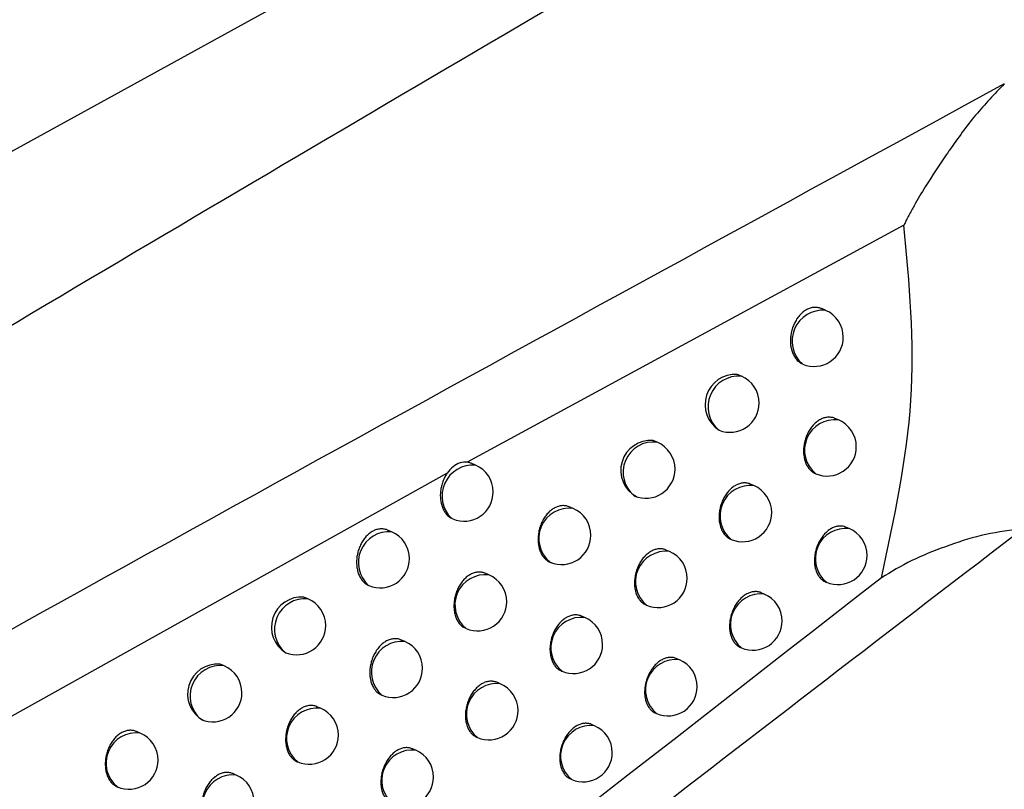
# Model space of a CAD drawing. Header units: millimetres. Extents: x -0.66 to 0.91, y -0.4 to 0.64.
# Tile 109 of 171: x 0.7245 to 0.7414, y -0.1478 to -0.1346. Entities that reach past the tile are written whole.
import ezdxf

# ---------------------------------------------------------------- set-up
doc = ezdxf.new("R2010")
doc.units = ezdxf.units.MM
doc.layers.add('FORMAT', color=7, linetype='Continuous')

msp = doc.modelspace()

# ---------------------------------------------------------------- linework, layer by layer
at = {"layer": 'FORMAT', "color": 7, "linetype": 'Continuous', "lineweight": 25}
for p, q in [((0.704738, -0.147705), (0.740106, -0.128233)), ((0.739643, -0.138164), (0.732167, -0.142222)), ((0.7383, -0.139621), (0.738229, -0.139591)), ((0.73686, -0.140749), (0.73679, -0.14072)), ((0.738523, -0.141498), (0.738459, -0.141471)), ((0.736482, -0.141675), (0.73647, -0.14167)), ((0.735419, -0.141881), (0.735351, -0.141852)), ((0.732307, -0.142271), (0.732234, -0.142241)), ((0.731821, -0.142412), (0.716014, -0.151235)), ((0.738126, -0.142416), (0.738133, -0.142419)), ((0.737075, -0.142623), (0.737013, -0.142597)), ((0.733979, -0.143015), (0.733912, -0.142986)), ((0.731921, -0.143193), (0.731897, -0.143183)), ((0.730873, -0.143415), (0.730802, -0.143385)), ((0.738707, -0.143359), (0.738651, -0.143335)), ((0.736677, -0.143541), (0.736685, -0.143544)), ((0.735628, -0.143751), (0.735567, -0.143726)), ((0.732538, -0.144152), (0.732473, -0.144124)), ((0.738302, -0.144274), (0.738317, -0.14428)), ((0.729439, -0.144561), (0.729369, -0.144531)), ((0.737253, -0.144481), (0.737198, -0.144458)), ((0.735229, -0.144668), (0.735238, -0.144672)), ((0.73418, -0.144883), (0.734121, -0.144857)), ((0.731097, -0.145292), (0.731033, -0.145265)), ((0.736848, -0.145395), (0.736863, -0.145402)), ((0.729062, -0.145487), (0.729049, -0.145482)), ((0.735799, -0.145607), (0.735745, -0.145584)), ((0.728005, -0.14571), (0.727937, -0.145681)), ((0.73378, -0.145799), (0.733791, -0.145804)), ((0.732733, -0.146017), (0.732674, -0.145992)), ((0.730701, -0.14621), (0.730707, -0.146213)), ((0.729656, -0.146435), (0.729593, -0.146409)), ((0.735393, -0.14652), (0.735409, -0.146527)), ((0.734345, -0.146735), (0.734293, -0.146713)), ((0.72657, -0.146862), (0.726503, -0.146834)), ((0.732331, -0.146933), (0.732343, -0.146938)), ((0.731285, -0.147154), (0.731228, -0.14713)), ((0.729258, -0.147353), (0.729266, -0.147356)), ((0.728214, -0.147581), (0.728153, -0.147556)), ((0.733938, -0.147649), (0.733956, -0.147656))]:
    msp.add_line(p, q, dxfattribs=at)
for centre, radius, start, end in [((0.738257, -0.140147), 0.0005277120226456, 85.345995, 228.019598), ((0.738105, -0.140082), 0.0005000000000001, 360, 67.055906), ((0.738105, -0.140082), 0.0005000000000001, 247.315591, 360), ((0.736756, -0.141236), 0.0005172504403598, 86.207473, 237.991385), ((0.736814, -0.141273), 0.0005256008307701, 85.012145, 229.099666), ((0.736665, -0.14121), 0.0005000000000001, 360, 67.055906), ((0.736665, -0.14121), 0.0005000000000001, 248.421374, 360), ((0.738462, -0.142016), 0.0005209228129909, 83.34982, 230.761992), ((0.738328, -0.141959), 0.0005000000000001, 360, 67.055906), ((0.735307, -0.142363), 0.0005116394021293, 85.116078, 241.438165), ((0.735355, -0.142396), 0.0005196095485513, 82.846855, 231.264957), ((0.735224, -0.142341), 0.0005, 360, 67.055906), ((0.738328, -0.141959), 0.0005000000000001, 247.055906, 360), ((0.732268, -0.142802), 0.0005317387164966, 85.836904, 225.783253), ((0.732112, -0.142732), 0.0005, 360, 67.055906), ((0.735224, -0.142341), 0.0005, 247.055906, 360), ((0.732112, -0.142732), 0.0005000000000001, 247.592223, 360), ((0.737015, -0.143141), 0.000520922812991, 83.34982, 230.761992), ((0.73688, -0.143084), 0.0005000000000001, 360, 67.055906), ((0.733911, -0.143529), 0.0005187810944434, 82.520018, 231.591793), ((0.733784, -0.143475), 0.0005, 360, 67.055906), ((0.73688, -0.143084), 0.0005000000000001, 247.055906, 360), ((0.73083, -0.14394), 0.000527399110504, 85.315157, 228.199713), ((0.730678, -0.143875), 0.0005, 360, 67.055906), ((0.738646, -0.143876), 0.000520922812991, 83.34982, 230.761992), ((0.738512, -0.143819), 0.0005, 360, 67.055906), ((0.733784, -0.143475), 0.0005, 247.055906, 360), ((0.735568, -0.144269), 0.0005209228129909, 83.34982, 230.761992), ((0.735433, -0.144212), 0.0005, 360, 67.055906), ((0.730678, -0.143875), 0.0005, 247.297196, 360), ((0.738512, -0.143819), 0.0005000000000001, 247.055906, 360), ((0.732477, -0.144669), 0.0005206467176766, 83.245551, 230.866261), ((0.732343, -0.144612), 0.0005000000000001, 360, 67.055906), ((0.735433, -0.144212), 0.0005, 247.055906, 360), ((0.729331, -0.145046), 0.0005160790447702, 85.731597, 238.577555), ((0.729393, -0.145084), 0.0005256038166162, 85.01315, 229.098662), ((0.729244, -0.145021), 0.0005000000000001, 360, 67.055906), ((0.732343, -0.144612), 0.0005000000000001, 247.055906, 360), ((0.737193, -0.144999), 0.000520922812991, 83.34982, 230.761992), ((0.737058, -0.144942), 0.0005000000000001, 360, 67.055906), ((0.73412, -0.1454), 0.000520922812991, 83.34982, 230.761992), ((0.733985, -0.145343), 0.0005000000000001, 360, 67.055906), ((0.737058, -0.144942), 0.0005000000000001, 247.055906, 360), ((0.729244, -0.145021), 0.0005000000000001, 248.554293, 360), ((0.731051, -0.145816), 0.0005256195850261, 85.018452, 229.093359), ((0.730902, -0.145752), 0.0005000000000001, 360, 67.055906), ((0.733985, -0.145343), 0.0005000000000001, 247.055906, 360), ((0.735739, -0.146124), 0.000520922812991, 83.34982, 230.761992), ((0.735604, -0.146067), 0.0005000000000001, 360, 67.055906), ((0.72789, -0.146191), 0.0005116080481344, 84.757237, 241.885527), ((0.72794, -0.146226), 0.0005196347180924, 82.856665, 231.255146), ((0.72781, -0.146171), 0.0005, 360, 67.055906), ((0.730902, -0.145752), 0.0005, 247.055906, 360), ((0.732672, -0.146534), 0.000520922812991, 83.34982, 230.761992), ((0.732538, -0.146477), 0.0005000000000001, 360, 67.055906), ((0.735604, -0.146067), 0.0005000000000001, 247.055906, 360), ((0.72781, -0.146171), 0.0005, 247.055906, 360), ((0.729595, -0.146953), 0.000520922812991, 83.34982, 230.761992), ((0.729461, -0.146896), 0.0005, 360, 67.055906), ((0.732538, -0.146477), 0.0005000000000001, 247.055906, 360), ((0.734285, -0.147253), 0.0005209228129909, 83.34982, 230.761992), ((0.73415, -0.147196), 0.0005000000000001, 360, 67.055906), ((0.726502, -0.147377), 0.0005188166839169, 82.534219, 231.577593), ((0.726375, -0.147323), 0.0005, 360, 67.055906), ((0.729461, -0.146896), 0.0005000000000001, 247.055906, 360), ((0.731225, -0.147672), 0.000520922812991, 83.34982, 230.761992), ((0.73109, -0.147615), 0.0005000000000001, 360, 67.055906), ((0.73415, -0.147196), 0.0005000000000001, 247.055906, 360), ((0.726375, -0.147323), 0.0005000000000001, 247.055906, 360), ((0.728154, -0.148099), 0.000520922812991, 83.34982, 230.761992), ((0.728019, -0.148042), 0.0004999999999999, 360, 67.055906), ((0.73109, -0.147615), 0.0005000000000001, 247.055906, 360)]:
    msp.add_arc(centre, radius, start, end, dxfattribs=at)
for points, knots in [([(0.6706298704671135, -0.1726948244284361), (0.6713697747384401, -0.1722299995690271), (0.6775014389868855, -0.1683779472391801), (0.6890290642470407, -0.1612117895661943), (0.7052187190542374, -0.1513186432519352), (0.7214162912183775, -0.1415976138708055), (0.7336362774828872, -0.1343910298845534), (0.740456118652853, -0.130420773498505), (0.7418741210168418, -0.1295952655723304)], [0, 0, 0, 0, 0.03118345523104, 0.2584205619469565, 0.4856768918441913, 0.712990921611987, 0.9403241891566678, 1, 1, 1, 1]), ([(0.7413611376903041, -0.1357434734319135), (0.733530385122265, -0.140022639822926), (0.7178683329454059, -0.1485812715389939), (0.6949635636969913, -0.1619400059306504), (0.6799189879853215, -0.1712439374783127), (0.6726201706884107, -0.1757577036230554)], [0, 0, 0, 0, 0.3398546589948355, 0.6797330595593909, 1, 1, 1, 1]), ([(0.7413612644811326, -0.1357434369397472), (0.7411940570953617, -0.1359164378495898), (0.7408589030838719, -0.1362632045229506), (0.7405673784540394, -0.1366728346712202), (0.7404224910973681, -0.1368802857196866), (0.7404171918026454, -0.1368879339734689), (0.7403982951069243, -0.1369151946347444), (0.7402573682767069, -0.1371188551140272), (0.7400539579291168, -0.1374252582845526), (0.7398447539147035, -0.137773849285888), (0.7397395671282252, -0.1379666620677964), (0.739686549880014, -0.1380705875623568), (0.7396615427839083, -0.1381248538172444), (0.73964917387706, -0.1381524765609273), (0.7396453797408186, -0.1381594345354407), (0.7396439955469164, -0.1381615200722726), (0.7396433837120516, -0.138162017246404), (0.7396431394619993, -0.1381622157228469)], [0, 0, 0, 0, 0.2490868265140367, 0.499274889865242, 0.4996196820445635, 0.5020572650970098, 0.5085779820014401, 0.5327781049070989, 0.7495227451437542, 0.8746555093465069, 0.9373238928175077, 0.9686671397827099, 0.9914967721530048, 0.9974136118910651, 0.999098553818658, 0.9996401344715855, 0.9999999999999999, 0.9999999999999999, 0.9999999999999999, 0.9999999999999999]), ([(0.7716482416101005, -0.1374241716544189), (0.7629459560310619, -0.1435037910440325), (0.745539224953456, -0.1556645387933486), (0.7195589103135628, -0.1749755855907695), (0.7023572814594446, -0.1885391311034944), (0.6937575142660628, -0.1953200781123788)], [0, 0, 0, 0, 0.3333052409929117, 0.6666932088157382, 1, 1, 1, 1]), ([(0.7392561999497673, -0.1442033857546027), (0.739476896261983, -0.1431842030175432), (0.7399181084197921, -0.141146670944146), (0.7397347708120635, -0.1391567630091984), (0.7396431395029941, -0.1381622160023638)], [0, 0, 0, 0, 0.500204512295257, 1, 1, 1, 1]), ([(0.7382285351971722, -0.1395913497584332), (0.7382270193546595, -0.1395906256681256), (0.7382162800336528, -0.139585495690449), (0.7381950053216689, -0.1395790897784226), (0.7381647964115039, -0.1395725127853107), (0.7381339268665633, -0.1395698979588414), (0.738102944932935, -0.1395707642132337), (0.7380718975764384, -0.1395750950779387), (0.738040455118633, -0.1395829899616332), (0.7379991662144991, -0.1395980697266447), (0.7379588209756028, -0.1396197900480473), (0.7379203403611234, -0.1396475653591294), (0.7378833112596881, -0.139679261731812), (0.7378487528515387, -0.1397165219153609), (0.7378174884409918, -0.1397583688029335), (0.7377957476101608, -0.1397920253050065), (0.7377693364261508, -0.1398394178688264), (0.7377469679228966, -0.1398902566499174), (0.7377292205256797, -0.1399433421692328), (0.7377182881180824, -0.139984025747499), (0.7377097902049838, -0.1400252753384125), (0.7377037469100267, -0.1400672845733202), (0.7377003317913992, -0.1401092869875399), (0.7376995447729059, -0.1401507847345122), (0.7377013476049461, -0.1401916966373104), (0.737705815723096, -0.1402321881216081), (0.7377129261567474, -0.1402714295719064), (0.7377225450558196, -0.1403089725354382), (0.7377346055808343, -0.1403447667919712), (0.7377492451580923, -0.1403789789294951), (0.7377662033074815, -0.1404108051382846), (0.7377852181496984, -0.140439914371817), (0.7378061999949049, -0.140466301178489), (0.7378293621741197, -0.1404901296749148), (0.7378537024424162, -0.1405102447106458), (0.7378786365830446, -0.140526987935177), (0.7378956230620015, -0.1405353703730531), (0.7379041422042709, -0.1405395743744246)], [0, 0, 0, 0, 0.0044087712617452, 0.0312349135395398, 0.0586550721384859, 0.0862816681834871, 0.112677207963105, 0.1392580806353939, 0.1664251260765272, 0.1937953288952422, 0.2465556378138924, 0.2733370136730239, 0.3005096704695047, 0.35320903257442, 0.3799548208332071, 0.407085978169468, 0.4334079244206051, 0.4869327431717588, 0.5141964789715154, 0.5407498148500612, 0.5674851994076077, 0.5947925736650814, 0.6222967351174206, 0.649068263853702, 0.6760243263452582, 0.7035617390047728, 0.7312998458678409, 0.7581775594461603, 0.785242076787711, 0.8128968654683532, 0.8407561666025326, 0.8675867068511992, 0.8946050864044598, 0.9222181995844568, 0.9500378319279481, 0.9749427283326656, 1, 1, 1, 1]), ([(0.6897636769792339, -0.1851559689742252), (0.694368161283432, -0.1812856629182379), (0.703579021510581, -0.1735434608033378), (0.7174479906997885, -0.1622870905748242), (0.7313472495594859, -0.1512673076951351), (0.7406269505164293, -0.1441630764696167), (0.7452677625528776, -0.1406102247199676)], [0, 0, 0, 0, 0.2497424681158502, 0.4995875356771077, 0.7497419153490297, 1, 1, 1, 1]), ([(0.7384589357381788, -0.1414715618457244), (0.7384574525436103, -0.1414708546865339), (0.7384377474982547, -0.1414614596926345), (0.7384063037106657, -0.1414542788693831), (0.7383659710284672, -0.1414506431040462), (0.7383249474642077, -0.1414519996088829), (0.7382833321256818, -0.1414602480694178), (0.7382421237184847, -0.1414753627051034), (0.7382015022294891, -0.1414948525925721), (0.738162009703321, -0.1415207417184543), (0.7381246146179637, -0.1415524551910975), (0.7380888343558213, -0.1415878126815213), (0.7380557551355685, -0.1416283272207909), (0.7380261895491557, -0.1416730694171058), (0.7379990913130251, -0.1417203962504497), (0.7379759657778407, -0.1417711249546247), (0.7379574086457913, -0.1418240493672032), (0.7379419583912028, -0.1418782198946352), (0.7379313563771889, -0.1419336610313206), (0.7379259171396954, -0.1419889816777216), (0.7379244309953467, -0.1420302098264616), (0.7379255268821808, -0.1420706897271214), (0.7379292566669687, -0.1421106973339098), (0.7379397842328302, -0.1421750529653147), (0.7379590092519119, -0.1422350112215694), (0.7379857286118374, -0.1422868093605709), (0.7380040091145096, -0.1423155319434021), (0.7380242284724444, -0.1423414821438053), (0.7380466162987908, -0.1423648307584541), (0.7380706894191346, -0.142385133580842), (0.7380963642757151, -0.1424018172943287), (0.738114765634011, -0.142412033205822), (0.7381250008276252, -0.1424157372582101), (0.7381259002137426, -0.1424160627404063)], [0, 0, 0, 0, 0.0043711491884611, 0.0580730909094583, 0.0854926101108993, 0.1118823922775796, 0.1652744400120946, 0.1925339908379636, 0.2188088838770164, 0.2719649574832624, 0.2990995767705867, 0.3253560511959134, 0.378470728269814, 0.4055793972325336, 0.4319229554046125, 0.4852111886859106, 0.5124057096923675, 0.5388972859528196, 0.5924850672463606, 0.6198330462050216, 0.6464608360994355, 0.67327405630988, 0.7003742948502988, 0.7278676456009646, 0.8084111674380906, 0.8359748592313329, 0.8626303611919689, 0.8894733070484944, 0.9166072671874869, 0.9441404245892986, 0.9706888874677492, 0.9974243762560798, 0.9999999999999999, 0.9999999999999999, 0.9999999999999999, 0.9999999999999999]), ([(0.7321667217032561, -0.1422221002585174), (0.7321263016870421, -0.1422224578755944), (0.7320454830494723, -0.1422231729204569), (0.7319212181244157, -0.1422909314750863), (0.7318544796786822, -0.1423711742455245), (0.7318209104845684, -0.142411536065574)], [0, 0, 0, 0, 0.3321163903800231, 0.6640569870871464, 1, 1, 1, 1]), ([(0.7322342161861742, -0.1422406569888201), (0.7322274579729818, -0.1422379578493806), (0.732213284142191, -0.142232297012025), (0.7321909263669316, -0.142226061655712), (0.732175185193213, -0.142223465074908), (0.7321672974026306, -0.1422221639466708)], [0, 0, 0, 0, 0.3125627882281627, 0.655530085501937, 1, 1, 1, 1]), ([(0.7318203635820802, -0.142412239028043), (0.7318139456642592, -0.1424220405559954), (0.7318003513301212, -0.1424428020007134), (0.7317816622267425, -0.1424767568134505), (0.731764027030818, -0.1425137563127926), (0.7317484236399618, -0.142552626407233), (0.7317351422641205, -0.1425926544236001), (0.731724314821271, -0.1426333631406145), (0.7317159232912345, -0.1426746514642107), (0.7317099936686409, -0.1427167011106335), (0.7317066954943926, -0.1427587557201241), (0.731706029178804, -0.1428003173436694), (0.7317079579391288, -0.1428413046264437), (0.7317125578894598, -0.1428818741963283), (0.7317198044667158, -0.1429212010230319), (0.7317295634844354, -0.1429588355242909), (0.7317417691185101, -0.14299472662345), (0.7317565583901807, -0.1430290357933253), (0.7317736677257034, -0.143060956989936), (0.7317928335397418, -0.1430901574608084), (0.7318139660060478, -0.1431166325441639), (0.7318372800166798, -0.143140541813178), (0.7318595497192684, -0.1431589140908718), (0.7318797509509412, -0.143172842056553), (0.7318915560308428, -0.1431794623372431), (0.7318974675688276, -0.1431827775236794)], [0, 0, 0, 0, 0.0390728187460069, 0.0827634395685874, 0.1267534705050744, 0.1716829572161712, 0.2169350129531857, 0.2610353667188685, 0.3054377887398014, 0.3507890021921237, 0.3964665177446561, 0.440957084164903, 0.4857541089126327, 0.5315164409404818, 0.5776119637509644, 0.6222972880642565, 0.6672931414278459, 0.7132702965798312, 0.7595874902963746, 0.8041943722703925, 0.8491137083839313, 0.8950226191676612, 0.9412752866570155, 0.9705928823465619, 0.9999999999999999, 0.9999999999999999, 0.9999999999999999, 0.9999999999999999]), ([(0.7370129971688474, -0.1425971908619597), (0.7370115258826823, -0.1425964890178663), (0.7369919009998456, -0.1425871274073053), (0.7369605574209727, -0.1425799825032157), (0.7369203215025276, -0.1425763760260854), (0.7368793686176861, -0.1425777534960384), (0.7368377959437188, -0.1425860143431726), (0.7367966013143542, -0.1426011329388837), (0.7367559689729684, -0.1426206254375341), (0.7367164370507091, -0.142646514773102), (0.7366789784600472, -0.1426782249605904), (0.7366431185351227, -0.1427135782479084), (0.7366099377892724, -0.1427540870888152), (0.73658025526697, -0.1427988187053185), (0.7365530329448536, -0.142846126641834), (0.7365297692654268, -0.1428968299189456), (0.7365110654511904, -0.1429497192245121), (0.7364954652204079, -0.1430038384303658), (0.7364847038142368, -0.1430592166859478), (0.7364790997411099, -0.1431144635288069), (0.7364774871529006, -0.1431556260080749), (0.7364784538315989, -0.1431960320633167), (0.7364820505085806, -0.1432359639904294), (0.7364923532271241, -0.1433001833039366), (0.7365113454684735, -0.1433600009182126), (0.7365378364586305, -0.1434116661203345), (0.736555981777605, -0.1434403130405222), (0.7365760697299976, -0.1434661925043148), (0.7365983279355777, -0.1434894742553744), (0.7366222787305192, -0.1435097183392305), (0.7366478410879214, -0.1435263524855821), (0.7366661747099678, -0.143536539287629), (0.7366763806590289, -0.1435402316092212), (0.7366772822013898, -0.143540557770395)], [0, 0, 0, 0, 0.0043513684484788, 0.0580411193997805, 0.0854537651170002, 0.1118517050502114, 0.1652598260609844, 0.1925271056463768, 0.2188204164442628, 0.2720136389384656, 0.2991671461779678, 0.3254437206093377, 0.3785993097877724, 0.4057292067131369, 0.4320853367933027, 0.4853994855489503, 0.512607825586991, 0.5390989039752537, 0.5926861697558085, 0.6200344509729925, 0.6466492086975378, 0.6734493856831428, 0.7005365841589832, 0.7280169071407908, 0.808501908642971, 0.8360454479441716, 0.8626839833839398, 0.889509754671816, 0.9166261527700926, 0.9441411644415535, 0.9706822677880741, 0.9974102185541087, 1, 1, 1, 1]), ([(0.7339114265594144, -0.142987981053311), (0.733900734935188, -0.1429831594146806), (0.733880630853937, -0.142974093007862), (0.7338488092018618, -0.142968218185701), (0.7338182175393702, -0.1429654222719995), (0.7337873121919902, -0.1429664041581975), (0.7337563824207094, -0.1429707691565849), (0.7337250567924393, -0.1429786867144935), (0.7336940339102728, -0.1429900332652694), (0.7336635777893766, -0.143004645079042), (0.7336339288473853, -0.1430223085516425), (0.7336047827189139, -0.1430432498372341), (0.7335767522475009, -0.1430671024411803), (0.7335500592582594, -0.1430936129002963), (0.7335248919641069, -0.1431224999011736), (0.7335010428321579, -0.1431540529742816), (0.7334789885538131, -0.1431877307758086), (0.7334588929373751, -0.1432232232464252), (0.733440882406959, -0.1432602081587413), (0.7334248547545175, -0.143298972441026), (0.7334111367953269, -0.1433388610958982), (0.7333998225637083, -0.1433795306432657), (0.7333909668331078, -0.1434206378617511), (0.7333845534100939, -0.1434624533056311), (0.733378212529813, -0.1435319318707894), (0.7333806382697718, -0.1436009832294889), (0.7333916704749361, -0.1436653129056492), (0.7334008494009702, -0.1437025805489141), (0.7334124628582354, -0.1437380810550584), (0.7334266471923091, -0.1437720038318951), (0.7334431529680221, -0.1438035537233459), (0.7334617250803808, -0.1438324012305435), (0.7334822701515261, -0.1438585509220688), (0.7335050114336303, -0.1438821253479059), (0.7335374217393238, -0.1439092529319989), (0.7335731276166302, -0.143929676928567), (0.7336050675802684, -0.1439421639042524), (0.733619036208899, -0.1439452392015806), (0.7336230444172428, -0.1439461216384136)], [0, 0, 0, 0, 0.0298689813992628, 0.0561643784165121, 0.0826567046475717, 0.1081176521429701, 0.1337582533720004, 0.1596777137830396, 0.1859795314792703, 0.2113043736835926, 0.2368068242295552, 0.2625842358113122, 0.2887380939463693, 0.314040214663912, 0.3395184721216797, 0.3652687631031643, 0.3913910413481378, 0.4167941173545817, 0.4423731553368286, 0.4682236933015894, 0.4944453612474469, 0.520022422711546, 0.5457766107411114, 0.5718043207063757, 0.5982061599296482, 0.6758812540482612, 0.7024571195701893, 0.7281824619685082, 0.7540865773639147, 0.7805553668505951, 0.8072196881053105, 0.8329083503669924, 0.8587765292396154, 0.885212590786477, 0.9118456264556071, 0.9631050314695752, 0.9894132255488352, 1, 1, 1, 1]), ([(0.7308019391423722, -0.1433847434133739), (0.7308004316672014, -0.1433840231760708), (0.7307897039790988, -0.143378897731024), (0.7307684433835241, -0.1433724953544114), (0.730738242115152, -0.1433659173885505), (0.7307073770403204, -0.1433633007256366), (0.730676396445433, -0.1433641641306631), (0.7306453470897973, -0.1433684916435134), (0.7306139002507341, -0.1433763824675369), (0.7305726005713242, -0.1433914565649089), (0.7305322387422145, -0.1434131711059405), (0.7304937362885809, -0.1434409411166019), (0.7304566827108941, -0.143472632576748), (0.7304220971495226, -0.1435098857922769), (0.7303908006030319, -0.143551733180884), (0.7303618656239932, -0.1435964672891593), (0.7303366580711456, -0.143645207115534), (0.7303158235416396, -0.1436966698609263), (0.7303024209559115, -0.1437366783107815), (0.7302914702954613, -0.1437773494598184), (0.7302829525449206, -0.1438185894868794), (0.7302768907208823, -0.1438605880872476), (0.7302734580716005, -0.14390257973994), (0.7302726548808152, -0.1439440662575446), (0.7302744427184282, -0.1439849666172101), (0.7302788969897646, -0.1440254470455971), (0.7302859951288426, -0.1440646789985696), (0.7302956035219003, -0.1441022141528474), (0.7303076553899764, -0.1441380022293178), (0.7303222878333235, -0.1441722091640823), (0.7303392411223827, -0.1442040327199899), (0.7303582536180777, -0.1442331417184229), (0.7303792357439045, -0.1442595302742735), (0.7304023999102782, -0.1442833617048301), (0.7304269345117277, -0.1443036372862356), (0.7304522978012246, -0.1443206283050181), (0.7304697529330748, -0.1443291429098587), (0.7304785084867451, -0.1443334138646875)], [0, 0, 0, 0, 0.0043803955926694, 0.0311723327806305, 0.0585574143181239, 0.0861486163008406, 0.1125131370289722, 0.1390627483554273, 0.1661977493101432, 0.1935356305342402, 0.2462380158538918, 0.2729899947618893, 0.3001328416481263, 0.3527735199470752, 0.3794896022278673, 0.4065907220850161, 0.4593054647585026, 0.4863415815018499, 0.513572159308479, 0.540089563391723, 0.5667887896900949, 0.5940592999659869, 0.6215263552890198, 0.648260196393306, 0.6751783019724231, 0.7026768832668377, 0.7303758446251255, 0.7572171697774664, 0.7842450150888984, 0.8118621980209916, 0.8396835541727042, 0.8664808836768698, 0.8934657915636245, 0.9210445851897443, 0.9488295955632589, 0.9743327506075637, 1, 1, 1, 1]), ([(0.7386504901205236, -0.1433353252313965), (0.7386490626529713, -0.1433346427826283), (0.7386297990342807, -0.1433254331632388), (0.7385989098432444, -0.1433184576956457), (0.738559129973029, -0.1433150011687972), (0.7385185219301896, -0.1433164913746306), (0.7384771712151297, -0.1433248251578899), (0.7384360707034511, -0.1433399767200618), (0.7383954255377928, -0.1433594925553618), (0.7383557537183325, -0.1433853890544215), (0.7383180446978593, -0.1434170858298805), (0.7382818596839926, -0.1434524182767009), (0.7382482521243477, -0.1434928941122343), (0.738218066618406, -0.1435375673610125), (0.7381903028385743, -0.1435847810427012), (0.7381664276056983, -0.1436353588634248), (0.7381470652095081, -0.1436880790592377), (0.7381307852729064, -0.1437419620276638), (0.7381192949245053, -0.1437970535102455), (0.7381129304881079, -0.1438519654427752), (0.7381107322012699, -0.1438928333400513), (0.7381110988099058, -0.1439329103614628), (0.7381140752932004, -0.1439725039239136), (0.7381233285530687, -0.1440361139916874), (0.7381412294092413, -0.1440953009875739), (0.7381666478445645, -0.1441463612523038), (0.7381841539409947, -0.1441746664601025), (0.7382036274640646, -0.1442002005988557), (0.7382252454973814, -0.1442232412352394), (0.7382487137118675, -0.144242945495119), (0.7382741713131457, -0.1442608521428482), (0.7382931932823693, -0.1442681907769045), (0.7383031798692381, -0.1442720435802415)], [0, 0, 0, 0, 0.0042929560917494, 0.057933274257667, 0.0853181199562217, 0.1117478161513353, 0.1652184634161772, 0.1925157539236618, 0.218882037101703, 0.2722224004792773, 0.2994506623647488, 0.3258081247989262, 0.3791282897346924, 0.4063435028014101, 0.4327519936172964, 0.4861739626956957, 0.5134396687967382, 0.5399317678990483, 0.5935230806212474, 0.6208757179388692, 0.647440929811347, 0.6741915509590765, 0.7012292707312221, 0.7286602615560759, 0.8089139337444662, 0.8363779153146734, 0.8629475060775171, 0.8897035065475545, 0.916748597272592, 0.944189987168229, 0.9706995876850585, 0.9999999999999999, 0.9999999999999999, 0.9999999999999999, 0.9999999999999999]), ([(0.7416095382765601, -0.1433707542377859), (0.7413925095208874, -0.1434001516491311), (0.7409591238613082, -0.1434588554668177), (0.7403526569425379, -0.1436667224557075), (0.7397626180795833, -0.1438938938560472), (0.7394248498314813, -0.1441003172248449), (0.7392561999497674, -0.1442033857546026)], [0, 0, 0, 0, 0.2503243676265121, 0.4998738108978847, 0.7502837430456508, 1, 1, 1, 1]), ([(0.735566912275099, -0.1437258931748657), (0.7355654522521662, -0.1437251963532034), (0.7355459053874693, -0.1437158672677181), (0.7355146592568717, -0.1437087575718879), (0.7354745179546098, -0.1437051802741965), (0.7354336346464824, -0.1437065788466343), (0.735392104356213, -0.1437148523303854), (0.7353509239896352, -0.1437299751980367), (0.735310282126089, -0.1437494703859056), (0.7352707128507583, -0.1437753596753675), (0.7352331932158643, -0.1438070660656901), (0.7351972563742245, -0.1438424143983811), (0.7351639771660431, -0.1438829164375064), (0.7351341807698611, -0.1439276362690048), (0.7351068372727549, -0.1439749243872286), (0.7350834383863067, -0.1440256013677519), (0.7350645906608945, -0.1440784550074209), (0.7350488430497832, -0.1441325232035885), (0.735037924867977, -0.1441878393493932), (0.735032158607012, -0.1442430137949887), (0.7350304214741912, -0.1442841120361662), (0.7350312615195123, -0.1443244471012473), (0.7350347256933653, -0.1443643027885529), (0.7350427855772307, -0.1444154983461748), (0.7350559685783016, -0.1444639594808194), (0.7350739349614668, -0.1445083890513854), (0.7350898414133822, -0.1445396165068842), (0.7351078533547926, -0.1445681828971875), (0.7351278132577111, -0.1445939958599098), (0.735149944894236, -0.1446172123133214), (0.7351737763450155, -0.1446373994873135), (0.7351992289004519, -0.1446539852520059), (0.7352174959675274, -0.1446641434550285), (0.7352276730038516, -0.1446678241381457), (0.7352285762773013, -0.1446681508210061)], [0, 0, 0, 0, 0.0043324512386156, 0.0580030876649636, 0.085405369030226, 0.1118071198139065, 0.1652225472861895, 0.1924931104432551, 0.2187998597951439, 0.2720201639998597, 0.2991874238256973, 0.3254790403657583, 0.3786652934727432, 0.4058111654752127, 0.4321752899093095, 0.4855060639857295, 0.5127234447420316, 0.5392102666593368, 0.5927893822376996, 0.6201340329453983, 0.6467328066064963, 0.6735169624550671, 0.7005881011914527, 0.7280523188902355, 0.7812949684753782, 0.8086141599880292, 0.8361349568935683, 0.8627538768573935, 0.8895598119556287, 0.9166559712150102, 0.9441501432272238, 0.9706806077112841, 0.9973977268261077, 1, 1, 1, 1]), ([(0.7324724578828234, -0.1441243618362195), (0.7324709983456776, -0.144123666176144), (0.7324511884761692, -0.1441142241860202), (0.7324196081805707, -0.1441069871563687), (0.7323791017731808, -0.1441032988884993), (0.7323482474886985, -0.1441042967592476), (0.7323173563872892, -0.1441086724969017), (0.7322860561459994, -0.1441165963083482), (0.7322550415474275, -0.144127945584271), (0.7322245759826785, -0.1441425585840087), (0.7321949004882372, -0.1441602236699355), (0.73216571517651, -0.1441811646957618), (0.7321376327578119, -0.144205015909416), (0.7321108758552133, -0.1442315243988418), (0.7320856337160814, -0.1442604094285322), (0.7320616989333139, -0.1442919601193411), (0.7320395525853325, -0.144325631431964), (0.7320193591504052, -0.1443611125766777), (0.7320012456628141, -0.1443980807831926), (0.7319851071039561, -0.1444368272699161), (0.7319712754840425, -0.144476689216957), (0.7319598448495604, -0.1445173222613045), (0.7319508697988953, -0.1445583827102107), (0.7319443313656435, -0.1446001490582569), (0.7319377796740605, -0.1446695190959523), (0.7319399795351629, -0.1447384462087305), (0.7319507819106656, -0.1448026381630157), (0.7319598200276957, -0.1448398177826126), (0.7319712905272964, -0.1448752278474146), (0.7319853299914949, -0.1449090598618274), (0.7320016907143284, -0.1449405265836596), (0.7320201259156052, -0.14496928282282), (0.7320405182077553, -0.1449953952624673), (0.7320631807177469, -0.1450187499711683), (0.7320959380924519, -0.1450472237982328), (0.7321248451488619, -0.145059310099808), (0.7321441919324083, -0.1450673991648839)], [0, 0, 0, 0, 0.0042799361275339, 0.0580903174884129, 0.0855166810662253, 0.1118923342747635, 0.1384539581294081, 0.1653041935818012, 0.1925501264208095, 0.2187965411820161, 0.2452269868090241, 0.2719423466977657, 0.2990477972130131, 0.3252725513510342, 0.3516799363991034, 0.378369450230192, 0.405444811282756, 0.4317655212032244, 0.458268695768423, 0.4850534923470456, 0.5122233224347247, 0.5387092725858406, 0.5653787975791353, 0.5923318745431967, 0.6196728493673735, 0.7000647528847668, 0.7275705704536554, 0.7541881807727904, 0.7809907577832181, 0.8083775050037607, 0.8359665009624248, 0.8625487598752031, 0.8893166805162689, 0.9166717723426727, 0.9442304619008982, 0.9999999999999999, 0.9999999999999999, 0.9999999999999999, 0.9999999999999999]), ([(0.7392562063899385, -0.1442033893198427), (0.7308445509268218, -0.1507577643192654), (0.7179701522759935, -0.1607895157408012), (0.7006724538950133, -0.174937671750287), (0.6917947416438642, -0.1824266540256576), (0.6873550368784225, -0.1861718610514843)], [0, 0, 0, 0, 0.485133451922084, 0.7425175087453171, 1, 1, 1, 1]), ([(0.7371979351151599, -0.1444581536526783), (0.7371965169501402, -0.1444574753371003), (0.7371773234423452, -0.1444482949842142), (0.7371465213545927, -0.1444413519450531), (0.7371068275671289, -0.1444379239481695), (0.7370662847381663, -0.1444394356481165), (0.7370249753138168, -0.144447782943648), (0.7369838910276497, -0.1444629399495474), (0.7369432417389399, -0.1444824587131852), (0.7369035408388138, -0.1445083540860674), (0.7368657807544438, -0.1445400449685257), (0.7368295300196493, -0.1445753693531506), (0.7367958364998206, -0.1446158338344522), (0.7367655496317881, -0.1446604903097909), (0.7367376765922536, -0.1447076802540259), (0.7367136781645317, -0.1447582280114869), (0.7366941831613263, -0.144810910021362), (0.7366777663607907, -0.1448647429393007), (0.7366661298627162, -0.1449197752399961), (0.7366596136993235, -0.1449746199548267), (0.7366572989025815, -0.1450154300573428), (0.736657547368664, -0.1450554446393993), (0.7366604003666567, -0.1450949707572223), (0.7366676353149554, -0.1451456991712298), (0.7366799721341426, -0.1451936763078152), (0.736697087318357, -0.1452376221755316), (0.7367123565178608, -0.145268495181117), (0.7367297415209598, -0.1452967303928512), (0.7367490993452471, -0.1453222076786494), (0.7367706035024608, -0.1453451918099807), (0.7367939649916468, -0.1453648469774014), (0.7368193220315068, -0.1453827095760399), (0.7368382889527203, -0.1453900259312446), (0.7368482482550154, -0.1453938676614)], [0, 0, 0, 0, 0.004278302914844, 0.0579027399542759, 0.0852790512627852, 0.1117102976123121, 0.1651837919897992, 0.1924822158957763, 0.2188569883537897, 0.2722144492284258, 0.2994513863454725, 0.3258185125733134, 0.379158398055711, 0.4063839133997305, 0.4327969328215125, 0.4862283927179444, 0.5134993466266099, 0.5399871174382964, 0.5935700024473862, 0.6209187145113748, 0.6474713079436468, 0.6742092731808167, 0.7012342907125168, 0.7286525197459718, 0.7817528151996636, 0.8089987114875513, 0.8364454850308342, 0.8630004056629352, 0.8897415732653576, 0.9167715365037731, 0.9441973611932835, 0.970698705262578, 1, 1, 1, 1]), ([(0.7341206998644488, -0.1448576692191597), (0.7341192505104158, -0.144856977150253), (0.7340997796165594, -0.1448476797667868), (0.7340686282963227, -0.1448406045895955), (0.7340285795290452, -0.1448370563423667), (0.7339877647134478, -0.1448384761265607), (0.7339462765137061, -0.1448467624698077), (0.7339051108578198, -0.1448618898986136), (0.7338644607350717, -0.1448813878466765), (0.7338248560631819, -0.1449072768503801), (0.7337872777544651, -0.1449389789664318), (0.7337512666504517, -0.1449743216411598), (0.7337178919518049, -0.145014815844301), (0.7336879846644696, -0.1450595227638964), (0.7336605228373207, -0.1451067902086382), (0.7336369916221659, -0.1451574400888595), (0.7336180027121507, -0.1452102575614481), (0.7336021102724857, -0.1452642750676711), (0.7335910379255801, -0.1453195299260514), (0.7335851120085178, -0.145374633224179), (0.7335832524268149, -0.1454156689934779), (0.7335839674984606, -0.1454559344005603), (0.733587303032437, -0.1454957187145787), (0.7335951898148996, -0.1455468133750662), (0.7336081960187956, -0.1455951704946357), (0.7336259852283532, -0.1456394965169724), (0.733641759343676, -0.1456706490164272), (0.7336596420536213, -0.1456991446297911), (0.7336794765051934, -0.1457248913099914), (0.7337014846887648, -0.1457480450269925), (0.7337251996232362, -0.1457681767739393), (0.733750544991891, -0.1457847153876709), (0.733768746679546, -0.1457948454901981), (0.7337788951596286, -0.1457985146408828), (0.7337797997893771, -0.14579884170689)], [0, 0, 0, 0, 0.0043155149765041, 0.0579754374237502, 0.0853716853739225, 0.1117804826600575, 0.1652097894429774, 0.1924870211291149, 0.2188098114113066, 0.2720624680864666, 0.2992461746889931, 0.3255553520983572, 0.3787773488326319, 0.4059417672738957, 0.4323168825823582, 0.4856703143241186, 0.5128997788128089, 0.5393861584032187, 0.5929648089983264, 0.6203097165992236, 0.646897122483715, 0.6736699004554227, 0.7007296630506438, 0.7281825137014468, 0.7813915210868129, 0.8086933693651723, 0.8361966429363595, 0.8628008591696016, 0.8895919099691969, 0.9166728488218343, 0.9441512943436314, 0.9706754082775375, 0.9973860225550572, 0.9999999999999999, 0.9999999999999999, 0.9999999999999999, 0.9999999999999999]), ([(0.7310328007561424, -0.1452651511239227), (0.7310313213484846, -0.1452644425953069), (0.7310207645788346, -0.1452593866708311), (0.7309998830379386, -0.1452531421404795), (0.7309701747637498, -0.1452467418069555), (0.7309397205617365, -0.1452442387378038), (0.7309089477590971, -0.1452451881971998), (0.7308780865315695, -0.1452495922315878), (0.7308468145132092, -0.1452575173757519), (0.7308158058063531, -0.1452688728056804), (0.7307751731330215, -0.1452883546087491), (0.7307356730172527, -0.1453142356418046), (0.730698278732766, -0.1453459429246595), (0.7306625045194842, -0.1453812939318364), (0.7306294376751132, -0.1454218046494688), (0.7305998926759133, -0.1454665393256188), (0.7305796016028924, -0.1455020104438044), (0.7305613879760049, -0.14553896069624), (0.7305451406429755, -0.145577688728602), (0.7305311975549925, -0.1456175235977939), (0.7305196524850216, -0.1456581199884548), (0.7305105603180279, -0.1456991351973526), (0.7305038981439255, -0.1457408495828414), (0.730498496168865, -0.1457962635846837), (0.7304983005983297, -0.1458511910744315), (0.7305033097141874, -0.1459042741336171), (0.7305117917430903, -0.1459557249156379), (0.73052540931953, -0.1460044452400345), (0.7305438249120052, -0.146049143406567), (0.7305707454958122, -0.1461012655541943), (0.7306053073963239, -0.1461453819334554), (0.7306452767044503, -0.1461790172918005), (0.7306710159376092, -0.1461957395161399), (0.7306894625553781, -0.146205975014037), (0.7306997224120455, -0.146209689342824), (0.7307006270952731, -0.1462100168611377)], [0, 0, 0, 0, 0.0043563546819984, 0.0310861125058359, 0.0581068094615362, 0.0855267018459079, 0.111912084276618, 0.138483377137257, 0.1653431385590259, 0.1925983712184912, 0.2188655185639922, 0.2720059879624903, 0.2991327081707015, 0.3253799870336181, 0.3784760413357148, 0.405575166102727, 0.4319103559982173, 0.4584282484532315, 0.4852282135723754, 0.512413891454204, 0.5389003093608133, 0.5655704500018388, 0.5925244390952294, 0.6198667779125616, 0.6732609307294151, 0.7003607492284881, 0.7278535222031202, 0.7811873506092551, 0.8085533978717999, 0.836121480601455, 0.916582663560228, 0.9441224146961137, 0.970674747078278, 0.9974141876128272, 1, 1, 1, 1]), ([(0.735745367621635, -0.1455841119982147), (0.7357439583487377, -0.1455834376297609), (0.7357248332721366, -0.1455742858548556), (0.7356941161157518, -0.1455673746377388), (0.7356545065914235, -0.1455639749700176), (0.7356140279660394, -0.1455655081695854), (0.7355727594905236, -0.1455738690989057), (0.7355316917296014, -0.1455890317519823), (0.7354910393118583, -0.1456085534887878), (0.735451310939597, -0.1456344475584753), (0.7354135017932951, -0.1456661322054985), (0.7353771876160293, -0.1457014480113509), (0.7353434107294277, -0.145741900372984), (0.7353130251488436, -0.1457865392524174), (0.7352850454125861, -0.1458337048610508), (0.7352609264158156, -0.1458842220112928), (0.7352413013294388, -0.1459368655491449), (0.7352247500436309, -0.1459906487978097), (0.7352129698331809, -0.1460456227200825), (0.7352063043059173, -0.1461004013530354), (0.7352038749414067, -0.1461411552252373), (0.7352040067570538, -0.1461811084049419), (0.7352067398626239, -0.1462205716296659), (0.7352138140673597, -0.146271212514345), (0.7352259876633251, -0.1463191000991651), (0.7352429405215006, -0.1463629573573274), (0.7352580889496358, -0.1463937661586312), (0.7352753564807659, -0.1464219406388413), (0.7352946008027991, -0.1464473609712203), (0.7353159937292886, -0.1464702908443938), (0.7353392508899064, -0.1464898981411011), (0.7353645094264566, -0.1465077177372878), (0.7353834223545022, -0.1465150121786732), (0.7353933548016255, -0.1465188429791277)], [0, 0, 0, 0, 0.0042651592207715, 0.0578819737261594, 0.0852539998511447, 0.1116901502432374, 0.1651732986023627, 0.1924763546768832, 0.2188624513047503, 0.2722427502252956, 0.2994912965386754, 0.3258708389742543, 0.3792360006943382, 0.4064746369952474, 0.4328953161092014, 0.4863425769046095, 0.51362197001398, 0.5401092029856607, 0.5936913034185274, 0.621039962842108, 0.6475843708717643, 0.6743141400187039, 0.7013309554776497, 0.7287409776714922, 0.7818177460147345, 0.8090514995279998, 0.8364859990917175, 0.863030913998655, 0.8897619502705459, 0.9167815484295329, 0.9441966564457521, 0.9706939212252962, 1, 1, 1, 1]), ([(0.732674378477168, -0.1459925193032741), (0.7326729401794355, -0.1459918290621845), (0.732662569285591, -0.145986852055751), (0.732641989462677, -0.1459807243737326), (0.7326126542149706, -0.1459744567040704), (0.7325825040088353, -0.1459720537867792), (0.7325417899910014, -0.1459734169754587), (0.7325003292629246, -0.1459817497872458), (0.7324591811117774, -0.1459968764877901), (0.7324185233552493, -0.1460163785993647), (0.7323788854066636, -0.1460422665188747), (0.7323412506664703, -0.1460739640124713), (0.7323051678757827, -0.1461093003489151), (0.7322717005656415, -0.1461497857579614), (0.7322416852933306, -0.1461944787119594), (0.7322141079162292, -0.146241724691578), (0.7321904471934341, -0.1462923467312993), (0.7321713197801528, -0.1463451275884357), (0.7321552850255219, -0.1463990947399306), (0.732144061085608, -0.1464542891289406), (0.732137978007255, -0.1465093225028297), (0.7321359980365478, -0.1465502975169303), (0.7321365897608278, -0.1465904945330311), (0.7321398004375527, -0.1466302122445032), (0.7321494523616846, -0.1466940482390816), (0.7321677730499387, -0.1467534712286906), (0.7321936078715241, -0.1468047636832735), (0.7322113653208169, -0.1468331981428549), (0.7322310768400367, -0.1468588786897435), (0.7322529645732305, -0.1468819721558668), (0.7322765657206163, -0.1469020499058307), (0.7323018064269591, -0.1469185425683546), (0.7323199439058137, -0.1469286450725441), (0.7323300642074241, -0.1469323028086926), (0.7323309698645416, -0.1469326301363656)], [0, 0, 0, 0, 0.0043002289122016, 0.0310069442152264, 0.0580031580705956, 0.0853963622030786, 0.1118141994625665, 0.1652614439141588, 0.1925474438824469, 0.2188876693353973, 0.2721755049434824, 0.2993771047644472, 0.3257051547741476, 0.3789655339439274, 0.4061498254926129, 0.4325376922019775, 0.4859173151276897, 0.5131606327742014, 0.5396491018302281, 0.59323238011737, 0.6205801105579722, 0.6471594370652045, 0.6739241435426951, 0.7009758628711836, 0.7284207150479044, 0.8087490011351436, 0.836238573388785, 0.8628316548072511, 0.8896114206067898, 0.9166807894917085, 0.9441472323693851, 0.9706679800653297, 0.9973751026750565, 1, 1, 1, 1]), ([(0.7295929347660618, -0.1464089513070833), (0.7295914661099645, -0.1464082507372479), (0.7295718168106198, -0.1463988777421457), (0.729540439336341, -0.1463917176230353), (0.7295001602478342, -0.1463880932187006), (0.7294591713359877, -0.1463894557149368), (0.7294175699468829, -0.1463977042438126), (0.7293763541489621, -0.146412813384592), (0.7293357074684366, -0.1464322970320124), (0.7292961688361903, -0.1464581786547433), (0.7292587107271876, -0.1464898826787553), (0.7292228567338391, -0.1465252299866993), (0.729189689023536, -0.1465657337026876), (0.7291600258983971, -0.1466104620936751), (0.7291328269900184, -0.146657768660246), (0.7291095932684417, -0.1467084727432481), (0.7290909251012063, -0.1467613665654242), (0.729075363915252, -0.1468154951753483), (0.7290646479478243, -0.1468708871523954), (0.7290590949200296, -0.1469261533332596), (0.7290575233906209, -0.1469673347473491), (0.7290585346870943, -0.1470077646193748), (0.7290621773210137, -0.1470477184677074), (0.7290704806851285, -0.1470990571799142), (0.7290839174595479, -0.1471476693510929), (0.7291021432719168, -0.1471922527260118), (0.7291182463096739, -0.147223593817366), (0.7291364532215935, -0.1472522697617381), (0.7291566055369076, -0.1472781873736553), (0.7291789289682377, -0.1473015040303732), (0.7292029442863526, -0.1473217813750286), (0.7292285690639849, -0.1473384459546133), (0.729246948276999, -0.1473486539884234), (0.7292571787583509, -0.1473523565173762), (0.7292580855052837, -0.1473526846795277)], [0, 0, 0, 0, 0.0043369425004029, 0.0580243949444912, 0.0854360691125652, 0.1118284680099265, 0.1652255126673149, 0.1924872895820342, 0.2187717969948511, 0.2719472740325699, 0.2990917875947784, 0.3253581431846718, 0.3784930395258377, 0.4056123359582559, 0.4319590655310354, 0.4852540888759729, 0.5124525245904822, 0.5389373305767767, 0.5925117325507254, 0.6198532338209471, 0.6464664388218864, 0.673265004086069, 0.7003504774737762, 0.7278289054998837, 0.7811210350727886, 0.8084656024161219, 0.8360119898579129, 0.8626551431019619, 0.8894855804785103, 0.9166067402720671, 0.9441266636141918, 0.9706700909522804, 0.9974004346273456, 1, 1, 1, 1]), ([(0.7342928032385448, -0.1467131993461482), (0.7342914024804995, -0.1467125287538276), (0.7342723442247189, -0.1467034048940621), (0.7342417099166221, -0.1466965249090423), (0.7342021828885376, -0.1466931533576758), (0.7341617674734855, -0.146694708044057), (0.7341205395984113, -0.1467030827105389), (0.7340794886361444, -0.1467182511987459), (0.734038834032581, -0.1467377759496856), (0.7339990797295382, -0.1467636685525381), (0.7339612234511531, -0.1467953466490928), (0.7339248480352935, -0.1468306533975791), (0.7338909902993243, -0.1468710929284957), (0.733860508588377, -0.1469157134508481), (0.7338324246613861, -0.1469628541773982), (0.7338081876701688, -0.1470133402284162), (0.7337884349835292, -0.147065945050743), (0.7337717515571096, -0.1471196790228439), (0.7337598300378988, -0.1471745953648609), (0.7337530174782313, -0.1472293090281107), (0.7337504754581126, -0.147270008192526), (0.7337504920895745, -0.1473099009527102), (0.7337531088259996, -0.1473493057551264), (0.7337617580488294, -0.1474125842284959), (0.7337790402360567, -0.1474714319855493), (0.7338038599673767, -0.1475221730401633), (0.7338210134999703, -0.1475502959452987), (0.7338401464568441, -0.1475756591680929), (0.7338614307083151, -0.1475985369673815), (0.7338845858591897, -0.1476180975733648), (0.733909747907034, -0.1476358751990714), (0.7339286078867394, -0.1476431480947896), (0.7339385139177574, -0.1476469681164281)], [0, 0, 0, 0, 0.0042534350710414, 0.0578708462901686, 0.0852428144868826, 0.1116872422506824, 0.1651868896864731, 0.1924980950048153, 0.2188983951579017, 0.2723073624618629, 0.2995704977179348, 0.325965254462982, 0.3793613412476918, 0.4066159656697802, 0.4330474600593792, 0.486516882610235, 0.5138079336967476, 0.5402984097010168, 0.5938873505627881, 0.621239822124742, 0.6477804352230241, 0.6745064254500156, 0.7015194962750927, 0.728925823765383, 0.8090725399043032, 0.8364996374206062, 0.8630391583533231, 0.8897647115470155, 0.9167786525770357, 0.9441878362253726, 0.9706851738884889, 1, 1, 1, 1]), ([(0.7265023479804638, -0.146837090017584), (0.7264820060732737, -0.1468285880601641), (0.7264520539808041, -0.1468160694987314), (0.7264095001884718, -0.1468132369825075), (0.726378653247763, -0.1468140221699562), (0.7263477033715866, -0.1468184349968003), (0.7263163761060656, -0.1468263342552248), (0.7262853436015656, -0.1468376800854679), (0.7262548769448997, -0.146852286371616), (0.7262252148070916, -0.1468699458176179), (0.7261960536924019, -0.1468908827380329), (0.7261680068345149, -0.1469147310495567), (0.7261412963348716, -0.1469412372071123), (0.7261161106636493, -0.1469701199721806), (0.7260922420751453, -0.1470016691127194), (0.726070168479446, -0.1470353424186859), (0.726050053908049, -0.1470708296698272), (0.7260320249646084, -0.1471078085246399), (0.7260159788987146, -0.1471465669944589), (0.7260022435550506, -0.1471864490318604), (0.7259909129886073, -0.1472271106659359), (0.7259820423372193, -0.1472682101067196), (0.7259756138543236, -0.1473100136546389), (0.7259705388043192, -0.1473654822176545), (0.7259706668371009, -0.1474205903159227), (0.7259760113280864, -0.1474738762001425), (0.7259826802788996, -0.14751284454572), (0.7259918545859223, -0.1475501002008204), (0.7260034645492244, -0.147585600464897), (0.7260176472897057, -0.1476195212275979), (0.726034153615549, -0.1476510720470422), (0.7260527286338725, -0.1476799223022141), (0.7260732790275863, -0.1477060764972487), (0.7260960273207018, -0.1477296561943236), (0.7261284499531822, -0.1477567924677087), (0.7261641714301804, -0.1477772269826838), (0.7261961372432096, -0.147789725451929), (0.7262101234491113, -0.1477928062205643), (0.726214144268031, -0.1477936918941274)], [0, 0, 0, 0, 0.056071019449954, 0.0825608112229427, 0.108021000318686, 0.1336608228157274, 0.159579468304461, 0.1858804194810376, 0.2112057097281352, 0.2367086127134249, 0.2624864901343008, 0.288640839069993, 0.3139429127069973, 0.3394211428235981, 0.3651714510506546, 0.3912938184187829, 0.416694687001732, 0.4422715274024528, 0.4681198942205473, 0.4943394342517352, 0.5199119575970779, 0.5456615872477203, 0.5716847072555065, 0.5980819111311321, 0.6495003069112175, 0.6758780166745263, 0.7024483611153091, 0.7281699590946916, 0.7540702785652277, 0.780535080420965, 0.807195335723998, 0.8328827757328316, 0.8587497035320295, 0.8851844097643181, 0.9118160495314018, 0.9630763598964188, 0.9893850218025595, 1, 1, 1, 1]), ([(0.7312279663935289, -0.1471304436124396), (0.7312265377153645, -0.1471297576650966), (0.7312162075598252, -0.1471247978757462), (0.7311956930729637, -0.1471186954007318), (0.7311664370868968, -0.1471124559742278), (0.731136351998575, -0.1471100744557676), (0.7310957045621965, -0.1471114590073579), (0.7310542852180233, -0.147119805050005), (0.7310131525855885, -0.1471349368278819), (0.730972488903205, -0.1471544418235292), (0.7309328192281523, -0.1471803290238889), (0.7308951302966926, -0.1472120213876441), (0.7308589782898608, -0.1472473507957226), (0.7308254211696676, -0.1472878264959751), (0.7307953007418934, -0.1473325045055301), (0.7307676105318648, -0.147379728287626), (0.7307438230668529, -0.1474303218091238), (0.7307245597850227, -0.147483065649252), (0.7307083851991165, -0.1475369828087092), (0.7306970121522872, -0.1475921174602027), (0.7306907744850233, -0.1476470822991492), (0.7306886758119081, -0.1476879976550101), (0.7306891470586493, -0.1477281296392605), (0.7306922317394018, -0.1477677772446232), (0.7306997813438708, -0.147818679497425), (0.7307124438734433, -0.147866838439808), (0.7307298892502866, -0.1479109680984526), (0.7307454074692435, -0.1479419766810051), (0.730763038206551, -0.1479703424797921), (0.7307826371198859, -0.1479959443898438), (0.7308043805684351, -0.1480190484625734), (0.7308279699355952, -0.1480388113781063), (0.7308535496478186, -0.1480567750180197), (0.7308726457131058, -0.1480641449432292), (0.7308826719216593, -0.1480680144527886)], [0, 0, 0, 0, 0.0042851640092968, 0.030984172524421, 0.0579723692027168, 0.0853570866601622, 0.1117778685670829, 0.1652307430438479, 0.1925192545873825, 0.2188702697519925, 0.272179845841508, 0.2993924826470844, 0.3257326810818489, 0.3790178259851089, 0.4062150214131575, 0.4326093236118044, 0.4860023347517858, 0.5132529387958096, 0.5397378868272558, 0.5933144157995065, 0.6206591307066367, 0.6472254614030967, 0.6739771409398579, 0.7010157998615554, 0.728447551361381, 0.7815949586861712, 0.8088650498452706, 0.8363362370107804, 0.8629135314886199, 0.8896773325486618, 0.9167304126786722, 0.9441800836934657, 0.9706922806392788, 1, 1, 1, 1]), ([(0.7281528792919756, -0.1475557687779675), (0.7281514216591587, -0.1475550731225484), (0.7281318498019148, -0.1475457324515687), (0.7281005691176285, -0.147538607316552), (0.7280603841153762, -0.1475350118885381), (0.7280194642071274, -0.1475363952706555), (0.7279779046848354, -0.1475446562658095), (0.7279367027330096, -0.1475597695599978), (0.7278960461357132, -0.1475792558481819), (0.7278564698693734, -0.1476051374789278), (0.7278189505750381, -0.1476368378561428), (0.7277830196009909, -0.1476721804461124), (0.7277497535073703, -0.1477126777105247), (0.7277199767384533, -0.1477573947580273), (0.7276926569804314, -0.1478046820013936), (0.7276692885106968, -0.1478553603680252), (0.7276504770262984, -0.1479082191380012), (0.7276347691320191, -0.1479622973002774), (0.7276238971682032, -0.1480176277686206), (0.7276181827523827, -0.148072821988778), (0.7276164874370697, -0.1481139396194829), (0.727617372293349, -0.148154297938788), (0.7276208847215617, -0.1481941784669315), (0.7276290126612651, -0.1482454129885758), (0.727642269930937, -0.1482939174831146), (0.7276603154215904, -0.1483383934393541), (0.7276762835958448, -0.148369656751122), (0.7276943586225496, -0.1483982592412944), (0.7277143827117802, -0.1484241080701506), (0.7277365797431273, -0.148447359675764), (0.7277604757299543, -0.1484675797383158), (0.7277859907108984, -0.1484841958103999), (0.7278043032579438, -0.1484943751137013), (0.7278145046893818, -0.1484980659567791), (0.7278154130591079, -0.1484983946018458)], [0, 0, 0, 0, 0.004319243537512, 0.057995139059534, 0.0854003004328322, 0.1118003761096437, 0.1652125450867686, 0.192481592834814, 0.2187834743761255, 0.2719939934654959, 0.2991563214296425, 0.3254416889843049, 0.3786152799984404, 0.4057546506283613, 0.4321133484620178, 0.4854330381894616, 0.5126446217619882, 0.5391290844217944, 0.5927032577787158, 0.6200451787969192, 0.6466461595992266, 0.6734324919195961, 0.7005057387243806, 0.7279719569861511, 0.7812274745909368, 0.8085531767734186, 0.8360805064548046, 0.8627074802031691, 0.8895215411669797, 0.916625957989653, 0.9441285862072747, 0.9706648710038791, 0.9973879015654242, 1, 1, 1, 1])]:
    msp.add_open_spline(points, degree=3, knots=knots, dxfattribs=at)

doc.saveas('drawing.dxf')
